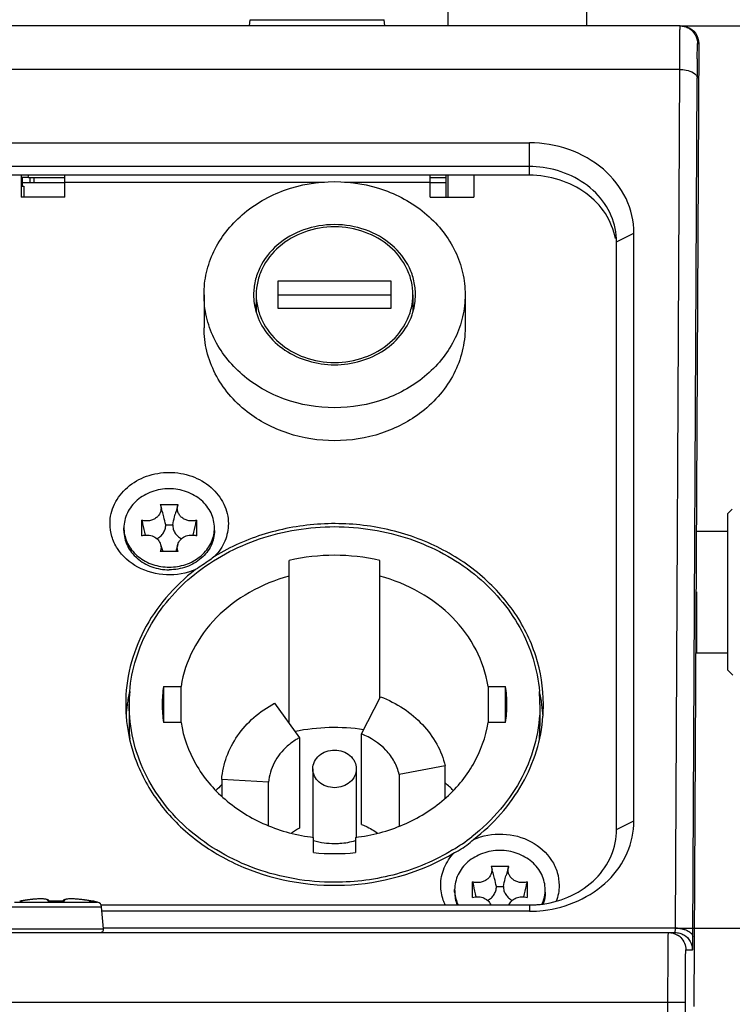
# Model space of a CAD drawing. Header units: millimetres. Extents: x 0 to 420, y 0 to 297.
# Tile 109 of 114: x 362 to 370, y 187 to 199. Entities that reach past the tile are written whole.
import ezdxf

# ---------------------------------------------------------------- set-up
doc = ezdxf.new("R2010")
doc.units = ezdxf.units.MM
doc.header["$LTSCALE"] = 23.1
doc.layers.get('0').update_dxf_attribs({"linetype": 'CONTINUOUS'})
doc.layers.add('02___PRT_ALL_AXES', color=7, linetype='CONTINUOUS')
doc.layers.add('DIM_PILOTEES', color=7, linetype='CONTINUOUS')
doc.styles.get("Standard").update_dxf_attribs({"font": 'txt', "width": 0.7})
doc.dimstyles.new('DIMSTYLE_3', dxfattribs={"dimtxt": 2.5, "dimasz": 3.5, "dimexe": 2, "dimexo": 0, "dimtad": 1, "dimdec": 0, "dimlfac": 5, "dimdsep": 46, "dimtxsty": 'STANDARD', "dimblk": '_FILLED', "dimblk1": '_FILLED', "dimblk2": '_FILLED', "dimcen": 0.09, "dimazin": 2, "dimtp": 0.3, "dimtm": 0.3, "dimtfac": 1, "dimtdec": 0, "dimtofl": 0, "dimtmove": 0, "dimatfit": 3, "dimldrblk": '_FILLED', "dimfxl": 1, "dimtolj": 1, "dimarcsym": 0})
doc.dimstyles.new('DIMSTYLE_6', dxfattribs={"dimtxt": 2.5, "dimasz": 3.5, "dimexe": 2, "dimexo": 0, "dimtad": 1, "dimdec": 0, "dimlfac": 5, "dimdsep": 46, "dimtxsty": 'STANDARD', "dimblk": '_FILLED', "dimblk1": '_FILLED', "dimblk2": '_FILLED', "dimcen": 0.09, "dimazin": 2, "dimtp": 0.5, "dimtm": 0.5, "dimtfac": 1, "dimtdec": 0, "dimtofl": 0, "dimtmove": 0, "dimatfit": 3, "dimldrblk": '_FILLED', "dimfxl": 1, "dimtolj": 1, "dimarcsym": 0})

# ---------------------------------------------------------------- blocks, each defined once
blk = doc.blocks.new('_FILLED')
at = {"color": 0, "linetype": 'BYBLOCK'}
blk.add_solid([(0, 0), (-1, 0.1429), (-1, -0.1429)], dxfattribs=at)
blk = doc.blocks.new('*D7')
at = {"layer": 'DIM_PILOTEES', "color": 2, "linetype": 'CONTINUOUS'}
for p, q in [((386.582, 188.068), (386.582, 195.568)), ((386.582, 195.568), (386.582, 176.943)), ((369.166, 188.068), (388.582, 188.068)), ((386.582, 158.318), (386.582, 176.943)), ((368.15, 165.818), (388.582, 165.818)), ((386.582, 165.818), (386.582, 158.318))]:
    blk.add_line(p, q, dxfattribs=at)
at = {"layer": 'DIM_PILOTEES', "color": 2, "linetype": 'CONTINUOUS', "xscale": 3.5, "yscale": 3.5, "zscale": 3.5}
for p, rotation in [((386.582, 188.068), 270), ((386.582, 165.818), 90)]:
    blk.add_blockref('_FILLED', p, dxfattribs=dict(at, rotation=rotation))
blk = doc.blocks.new('*D8')
at = {"layer": 'DIM_PILOTEES', "color": 2, "linetype": 'CONTINUOUS'}
for p, q in [((369.222, 198.438), (395.997, 198.438)), ((393.997, 198.438), (393.997, 182.128)), ((393.997, 165.818), (393.997, 182.128)), ((368.15, 165.818), (395.997, 165.818))]:
    blk.add_line(p, q, dxfattribs=at)
at = {"layer": 'DIM_PILOTEES', "color": 2, "linetype": 'CONTINUOUS', "xscale": 3.5, "yscale": 3.5, "zscale": 3.5}
for p, rotation in [((393.997, 198.438), 90), ((393.997, 165.818), 270)]:
    blk.add_blockref('_FILLED', p, dxfattribs=dict(at, rotation=rotation))
blk = doc.blocks.new('*D9')
at = {"layer": 'DIM_PILOTEES', "color": 2, "linetype": 'CONTINUOUS'}
for p, q in [((364.15, 206.097), (403.535, 206.097)), ((401.535, 206.097), (401.535, 185.957)), ((401.535, 165.818), (401.535, 185.957)), ((368.15, 165.818), (403.535, 165.818))]:
    blk.add_line(p, q, dxfattribs=at)
at = {"layer": 'DIM_PILOTEES', "color": 2, "linetype": 'CONTINUOUS', "xscale": 3.5, "yscale": 3.5, "zscale": 3.5}
for p, rotation in [((401.535, 206.097), 90), ((401.535, 165.818), 270)]:
    blk.add_blockref('_FILLED', p, dxfattribs=dict(at, rotation=rotation))

msp = doc.modelspace()

# ---------------------------------------------------------------- linework, layer by layer
at = {"color": 7, "linetype": 'CONTINUOUS'}
for p, q in [((366.5501, 202.0969), (366.5501, 198.4384)), ((368.1501, 198.4384), (368.1501, 202.0969)), ((364.2737, 198.4384), (364.28, 198.5103)), ((364.28, 198.5103), (365.8202, 198.5103)), ((365.8265, 198.4384), (365.8202, 198.5103)), ((369.2217, 198.4384), (354.8785, 198.4384)), ((369.4338, 198.2384), (369.378, 187.1684)), ((369.4217, 198.2384), (369.4338, 198.2384)), ((369.2157, 197.9384), (354.8846, 197.9384)), ((369.1659, 188.0684), (369.2157, 197.9384)), ((369.3659, 187.9684), (369.4157, 197.8384)), ((356.6101, 197.0958), (367.4901, 197.0958)), ((367.4901, 196.7226), (367.4901, 197.0958)), ((367.4901, 196.8226), (356.6101, 196.8226)), ((367.4901, 196.7226), (356.6101, 196.7226)), ((361.6501, 196.7226), (361.6501, 196.4715)), ((361.7319, 196.6978), (361.6501, 196.6978)), ((361.7501, 196.6978), (361.7501, 196.6378)), ((362.1501, 196.4715), (362.1501, 196.7226)), ((366.3501, 196.4715), (366.3501, 196.7226)), ((366.5501, 196.7226), (366.5501, 196.4715)), ((366.8501, 196.7226), (366.8501, 196.4715)), ((361.6501, 196.5978), (361.6811, 196.5978)), ((361.6613, 196.6378), (362.1501, 196.6378)), ((361.6813, 196.5978), (361.6813, 196.4715)), ((362.1501, 196.6447), (365.134, 196.6447)), ((365.3662, 196.6447), (366.3501, 196.6447)), ((366.3501, 196.6378), (366.5301, 196.6378)), ((362.1501, 196.4715), (361.6501, 196.4715)), ((366.3501, 196.4715), (366.8501, 196.4715)), ((368.4901, 195.9566), (368.6901, 196.0566)), ((368.6901, 189.3016), (368.6901, 196.0566)), ((368.4901, 189.2016), (368.4901, 195.9566)), ((364.6001, 195.5057), (364.6001, 195.194)), ((365.9001, 195.5057), (364.6001, 195.5057)), ((365.9001, 195.194), (365.9001, 195.5057)), ((364.3501, 195.3498), (364.3501, 195.1498)), ((365.9001, 195.3457), (364.6001, 195.3457)), ((366.1501, 195.3498), (366.1501, 195.1498)), ((364.6001, 195.194), (365.9001, 195.194)), ((363.2479, 192.9396), (363.2517, 192.9285)), ((363.2479, 192.9396), (363.4523, 192.9396)), ((363.2517, 192.9285), (363.2617, 192.8939)), ((363.4485, 192.9285), (363.4385, 192.8939)), ((363.4485, 192.9285), (363.4523, 192.9396)), ((369.8201, 192.8833), (369.7701, 192.8333)), ((363.0367, 192.5797), (363.0367, 192.7567)), ((363.6635, 192.7567), (363.6635, 192.5797)), ((369.7701, 191.0333), (369.7701, 192.8333)), ((362.8301, 192.6382), (362.8301, 192.6682)), ((363.3101, 192.7033), (363.3901, 192.7033)), ((363.8701, 192.6382), (363.8701, 192.6682)), ((369.4101, 192.6333), (369.7701, 192.6333)), ((363.4523, 192.3968), (363.2479, 192.3968)), ((363.2517, 192.4781), (363.2753, 192.3968)), ((363.4485, 192.4781), (363.425, 192.3968)), ((364.7301, 190.4204), (364.7301, 192.2943)), ((365.7701, 190.7112), (365.7701, 192.2943)), ((369.4101, 191.9333), (369.4101, 191.2333)), ((369.3986, 191.2449), (369.4101, 191.2333)), ((369.4101, 191.2333), (369.7701, 191.2333)), ((369.8268, 190.9767), (369.7701, 191.0333)), ((363.2847, 190.8476), (363.2847, 190.4319)), ((363.2847, 190.8476), (363.4864, 190.8476)), ((363.4864, 190.4319), (363.4864, 190.8476)), ((367.0139, 190.8476), (367.0139, 190.4319)), ((367.0139, 190.8476), (367.2155, 190.8476)), ((367.2155, 190.4319), (367.2155, 190.8476)), ((365.5592, 190.301), (365.7789, 190.7282)), ((362.8901, 190.6397), (362.8901, 190.3897)), ((364.5612, 190.6545), (364.8474, 190.2579)), ((367.6101, 190.6397), (367.6101, 190.3897)), ((363.4864, 190.4319), (363.2847, 190.4319)), ((367.2155, 190.4319), (367.0139, 190.4319)), ((364.8474, 190.2579), (364.8474, 189.2179)), ((365.5592, 189.261), (365.5592, 190.301)), ((365.0001, 189.8997), (365.0001, 189.1138)), ((365.5001, 189.8997), (365.5001, 189.1138)), ((366.5217, 189.9338), (365.9935, 189.8366)), ((366.5217, 189.5619), (366.5217, 189.9338)), ((365.9935, 189.8366), (365.9935, 189.2404)), ((363.9533, 189.7783), (363.9533, 189.5856)), ((364.492, 189.7456), (363.9533, 189.7783)), ((364.492, 189.2461), (364.492, 189.7456)), ((368.4901, 189.2016), (368.6901, 189.3016)), ((365.0101, 188.9376), (365.0101, 189.1123)), ((365.4901, 189.1123), (365.4901, 188.9376)), ((367.0479, 188.7827), (367.2523, 188.7827)), ((367.0479, 188.7827), (367.0517, 188.7715)), ((367.0517, 188.7715), (367.0617, 188.7369)), ((367.2485, 188.7715), (367.2385, 188.7369)), ((367.2485, 188.7715), (367.2523, 188.7827)), ((366.8367, 188.4228), (366.8367, 188.5998)), ((367.1101, 188.5464), (367.1901, 188.5464)), ((367.4635, 188.5998), (367.4635, 188.4228)), ((366.6301, 188.4813), (366.6301, 188.5113)), ((367.6701, 188.4813), (367.6701, 188.5113)), ((361.526, 188.3147), (362.5742, 188.3147)), ((361.5733, 188.3682), (362.5269, 188.3682)), ((361.6326, 188.3793), (361.6325, 188.38)), ((361.6369, 188.3796), (361.6361, 188.3796)), ((361.6372, 188.3797), (361.6362, 188.3796)), ((361.6396, 188.38), (361.6372, 188.3797)), ((361.644, 188.3806), (361.6419, 188.3803)), ((361.6478, 188.3811), (361.644, 188.3806)), ((361.6521, 188.3818), (361.6478, 188.3811)), ((361.6588, 188.3828), (361.6521, 188.3818)), ((361.6663, 188.384), (361.6588, 188.3828)), ((361.674, 188.3853), (361.6663, 188.384)), ((361.9717, 188.3805), (361.9716, 188.3808)), ((361.9952, 188.3793), (361.9952, 188.3796)), ((362.105, 188.3793), (362.105, 188.3796)), ((362.1107, 188.3796), (362.1071, 188.3796)), ((362.1139, 188.3796), (362.1106, 188.3796)), ((362.1171, 188.3797), (362.1139, 188.3796)), ((362.1202, 188.3798), (362.1169, 188.3797)), ((362.123, 188.38), (362.1197, 188.3798)), ((362.1286, 188.3808), (362.1285, 188.3805)), ((362.1322, 188.3856), (362.1286, 188.3808)), ((362.1742, 188.4023), (362.166, 188.4009)), ((362.1835, 188.4034), (362.1742, 188.4023)), ((362.1938, 188.4042), (362.1834, 188.4034)), ((362.2052, 188.4048), (362.1937, 188.4042)), ((362.2177, 188.405), (362.2051, 188.4048)), ((362.2315, 188.405), (362.2177, 188.405)), ((362.2463, 188.4047), (362.2314, 188.405)), ((362.2622, 188.404), (362.2462, 188.4047)), ((362.2794, 188.403), (362.2621, 188.4041)), ((362.2977, 188.4017), (362.2792, 188.4031)), ((362.3171, 188.3999), (362.2975, 188.4017)), ((362.3377, 188.3978), (362.3169, 188.3999)), ((362.3593, 188.3952), (362.3374, 188.3978)), ((362.3819, 188.3921), (362.359, 188.3952)), ((362.4054, 188.3886), (362.3816, 188.3922)), ((362.4262, 188.3853), (362.4051, 188.3887)), ((362.4302, 188.3846), (362.4262, 188.3853)), ((362.4389, 188.3832), (362.4302, 188.3846)), ((362.4447, 188.3823), (362.4389, 188.3832)), ((362.45, 188.3815), (362.4447, 188.3823)), ((362.4545, 188.3808), (362.45, 188.3815)), ((362.457, 188.3804), (362.4545, 188.3808)), ((362.4592, 188.3801), (362.457, 188.3804)), ((362.4606, 188.38), (362.4592, 188.3801)), ((362.4642, 188.3796), (362.4606, 188.38)), ((362.4642, 188.3796), (362.4626, 188.3797)), ((362.4677, 188.38), (362.4676, 188.3793)), ((362.5742, 188.3356), (367.4901, 188.3356)), ((362.5963, 188.0619), (362.5742, 188.3147)), ((367.4901, 188.3356), (367.4901, 188.2624)), ((367.4901, 188.2624), (362.5742, 188.2624)), ((354.9366, 188.0184), (369.1637, 188.0184)), ((361.5039, 188.0619), (362.5963, 188.0619)), ((369.1659, 188.0684), (362.5963, 188.0684)), ((369.2862, 187.8184), (369.3637, 187.8184)), ((354.8193, 187.2184), (369.2809, 187.2184)), ((369.0809, 181.4978), (369.0809, 187.2184)), ((369.2809, 181.6978), (369.2809, 187.2184))]:
    msp.add_line(p, q, dxfattribs=at)
at = {"color": 3, "linetype": 'CONTINUOUS'}
for p, q in [((361.7319, 196.6978), (362.1501, 196.6978)), ((366.3501, 196.6978), (366.5301, 196.6978))]:
    msp.add_line(p, q, dxfattribs=at)
at = {"color": 2, "linetype": 'CONTINUOUS'}
msp.add_line((361.8001, 196.6378), (361.8001, 196.6978), dxfattribs=at)
at = {"color": 7, "linetype": 'CONTINUOUS'}
for points in [[(361.6419, 188.3803), (361.64, 188.38), (361.6396, 188.38)], [(361.9716, 188.3808), (361.968, 188.3856), (361.9638, 188.3895), (361.959, 188.3927), (361.9538, 188.3953), (361.948, 188.3975), (361.9415, 188.3994), (361.9343, 188.4009), (361.9261, 188.4023), (361.9168, 188.4034), (361.9065, 188.4042), (361.8951, 188.4048), (361.8826, 188.405), (361.8689, 188.405), (361.8541, 188.4047), (361.8381, 188.4041), (361.821, 188.4031), (361.8027, 188.4017), (361.7833, 188.3999), (361.7628, 188.3978), (361.7412, 188.3952), (361.7186, 188.3922), (361.6951, 188.3887), (361.674, 188.3853)], [(361.9732, 188.3803), (361.9712, 188.3806), (361.9695, 188.3808), (361.9681, 188.381), (361.9669, 188.3812), (361.9661, 188.3814), (361.9656, 188.3816)], [(362.0114, 188.38), (361.9928, 188.3796), (361.9895, 188.3796), (361.9864, 188.3796), (361.9834, 188.3797), (361.9805, 188.3798), (361.9779, 188.38), (361.9754, 188.3801), (361.9732, 188.3803)], [(362.1074, 188.3796), (362.0892, 188.38), (362.0697, 188.3802), (362.0503, 188.3803), (362.0308, 188.3802), (362.0114, 188.38)], [(362.1285, 188.3805), (362.127, 188.3803), (362.1248, 188.3801), (362.1224, 188.38)], [(362.13, 188.3807), (362.128, 188.3804), (362.1256, 188.3802), (362.123, 188.38)], [(362.1349, 188.3816), (362.1348, 188.3816), (362.1342, 188.3814), (362.1331, 188.3812), (362.1318, 188.381), (362.13, 188.3807)], [(362.166, 188.4009), (362.1587, 188.3994), (362.1522, 188.3975), (362.1465, 188.3953), (362.1412, 188.3927), (362.1365, 188.3895), (362.1322, 188.3856)]]:
    msp.add_lwpolyline(points, dxfattribs=at)
for centre, radius, start, end in [((369.2232, 198.2401), 0.1978, 60.1276, 64.29729), ((412.2981, 197.6296), 42.8829, 179.42411, 179.72098), ((367.4898, 195.6708), 1.1518, 82.1831, 89.98523), ((365.026, 195.3505), 0.7059, 180.05599, 196.53927), ((365.4742, 195.3505), 0.7059, 343.46073, 359.94401), ((365.0326, 195.0475), 0.7127, 163.56708, 167.69958), ((365.4676, 195.0475), 0.7127, 12.30042, 16.43292), ((360.6976, 192.1526), 2.6691, 14.61698, 16.12335), ((366.0026, 192.1526), 2.6691, 163.87665, 165.38302), ((374.4986, 195.1625), 11.7116, 191.85426, 192.05097), ((352.2017, 195.1625), 11.7116, 347.94903, 348.14574), ((363.2205, 192.6682), 0.3904, 180.00273, 184.40304), ((363.2215, 192.6683), 0.3914, 184.40199, 185.19266), ((379.089, 196.15), 16.407, 192.07644, 192.54448), ((347.6113, 196.15), 16.407, 347.45552, 347.92356), ((363.4787, 192.6683), 0.3914, 354.80734, 355.59801), ((363.4798, 192.6682), 0.3904, 355.59696, 359.99727), ((365.2501, 190.0782), 2.2763, 76.79466, 103.20534), ((364.7606, 190.6395), 1.4905, 171.97402, 179.99018), ((365.7397, 190.6395), 1.4905, 0.00982, 8.02598), ((364.6625, 190.6397), 1.7724, 175.19763, 179.999), ((365.8376, 190.6397), 1.7725, 0.0011, 4.8179), ((364.6507, 190.6398), 1.8006, 180.00326, 184.10515), ((364.7606, 190.64), 1.4905, 180.00982, 188.02598), ((365.7397, 190.64), 1.4905, 351.97402, 359.99018), ((365.8487, 190.6398), 1.8015, 355.69228, 359.99674), ((364.6625, 190.3897), 1.7724, 180.001, 184.80356), ((365.2503, 188.0944), 2.28, 81.58101, 101.47723), ((365.8376, 190.3898), 1.7725, 355.03376, 359.99879), ((365.0648, 188.5087), 1.6408, 132.6927, 135.92823), ((365.4305, 188.5037), 1.6478, 44.07744, 48.50656), ((365.2117, 188.5438), 0.7662, 118.39078, 126.46889), ((365.3966, 190.9593), 2.3308, 301.29074, 307.82751), ((365.2491, 189.9062), 0.8646, 253.95235, 270.06828), ((365.2501, 191.2134), 2.2884, 263.97997, 276.02003), ((364.4976, 187.9957), 2.6691, 14.61698, 16.12335), ((369.8026, 187.9957), 2.6691, 163.87665, 165.38302), ((378.2986, 191.0056), 11.7116, 191.85426, 192.05097), ((382.889, 191.993), 16.407, 192.07644, 192.54448), ((351.4113, 191.993), 16.407, 347.45552, 347.92356), ((356.0017, 191.0056), 11.7116, 347.94903, 348.14574), ((367.0205, 188.5113), 0.3904, 180.00273, 184.40304), ((367.0215, 188.5113), 0.3914, 184.40199, 185.19266), ((367.2787, 188.5113), 0.3914, 354.80734, 355.59801), ((367.2798, 188.5113), 0.3904, 355.59696, 359.99727), ((361.6362, 188.3603), 0.02, 80.05824, 100.52557), ((361.6362, 188.3596), 0.0201, 89.32494, 100.48603), ((361.9566, 186.7055), 1.7034, 99.387, 99.54973), ((361.9565, 186.7063), 1.7025, 98.99359, 99.38712), ((361.9551, 186.715), 1.6937, 98.66817, 98.99362), ((361.9526, 186.7314), 1.6771, 98.13513, 98.66877), ((361.9492, 186.7553), 1.653, 97.8786, 98.13463), ((361.9448, 186.7871), 1.6209, 97.37737, 97.87959), ((361.9394, 186.829), 1.5787, 97.03714, 97.37681), ((361.9336, 186.8761), 1.5312, 96.57622, 97.03791), ((361.9272, 186.9319), 1.475, 96.18233, 96.576), ((361.9211, 186.9877), 1.4189, 95.7862, 96.18248), ((361.9142, 187.0563), 1.35, 95.26718, 95.7874), ((361.9094, 187.1077), 1.2983, 95.12284, 95.26481), ((361.9894, 188.6232), 0.244, 270.45761, 271.37228), ((362.0501, 186.0882), 2.2917, 88.62749, 91.37264), ((362.1109, 188.6233), 0.244, 268.62692, 269.55511), ((362.1785, 186.9815), 1.4251, 83.87588, 84.05751), ((362.1735, 186.9355), 1.4714, 83.42347, 83.87451), ((362.1683, 186.8905), 1.5167, 83.21075, 83.42479), ((362.1618, 186.8362), 1.5714, 82.48501, 83.20799), ((362.1549, 186.7833), 1.6247, 82.18836, 82.48768), ((362.1511, 186.7561), 1.6522, 81.79634, 82.18824), ((362.148, 186.7345), 1.674, 81.49961, 81.79659), ((362.145, 186.714), 1.6948, 80.45132, 81.49956), ((362.4641, 188.3603), 0.02, 79.47443, 99.9393), ((362.464, 188.3596), 0.0201, 79.50885, 90.67259), ((362.0501, 186.1324), 2.286, 77.96061, 79.47443), ((362.5144, 188.3095), 0.06, 5, 77.96061), ((367.49, 189.4806), 1.145, 270.00427, 273.33753), ((367.4896, 189.4887), 1.1532, 273.33415, 274.3203), ((367.4895, 189.491), 1.1554, 274.3204, 277.77564), ((367.4899, 189.6457), 1.3833, 270.0085, 276.56333), ((362.5565, 188.0584), 0.04, 270, 5), ((369.1645, 187.6787), 0.3897, 82.18553, 89.781), ((369.0865, 187.8188), 0.1995, 44.99904, 57.97542)]:
    msp.add_arc(centre, radius, start, end, dxfattribs=at)
for centre, start_param, end_param in [((361.0613, 197.0675), 4.4189429, 4.4391979), ((361.0613, 196.3317), -1.2802706, -1.2788126)]:
    msp.add_ellipse(centre, major_axis=(0, 1.278), ratio=0.5477109, start_param=start_param, end_param=end_param, dxfattribs=at)
for points, knots in [([(369.2157, 197.9384), (369.2159, 198.0075), (369.2163, 198.1053), (369.2175, 198.227), (369.2178, 198.2999), (369.2198, 198.3558), (369.2177, 198.4013), (369.2237, 198.4202), (369.2188, 198.4384), (369.2217, 198.4384)], [0, 0, 0, 0, 0.4140236, 0.5864559, 0.7317344, 0.8474598, 0.9316442, 0.9827286, 1, 1, 1, 1]), ([(369.4173, 198.0606), (369.4176, 198.086), (369.4178, 198.1304), (369.4197, 198.1798), (369.4191, 198.2116), (369.4222, 198.2238), (369.4178, 198.2384), (369.4217, 198.2384)], [0, 0, 0, 0, 0.4274094, 0.7421135, 0.8541389, 0.934712, 1, 1, 1, 1]), ([(369.2157, 197.9384), (369.2412, 197.9383), (369.3123, 197.9328), (369.4149, 197.8899), (369.4157, 197.8384)], [0, 0, 0, 0, 0.331264, 1, 1, 1, 1]), ([(368.6901, 196.0566), (368.6901, 196.1926), (368.6235, 196.4742), (368.2576, 196.9396), (367.7906, 197.0958), (367.4901, 197.0958)], [0, 0, 0, 0, 0.235157, 0.4805276, 1, 1, 1, 1]), ([(368.4901, 195.9566), (368.4901, 196.0586), (368.4458, 196.2686), (368.1966, 196.6312), (367.8682, 196.7815), (367.6465, 196.8119)], [0, 0, 0, 0, 0.2364149, 0.4813933, 1, 1, 1, 1]), ([(368.4774, 195.9937), (368.4586, 196.0952), (368.3758, 196.2967), (368.0664, 196.6173), (367.7171, 196.7226), (367.4901, 196.7226)], [0, 0, 0, 0, 0.2356144, 0.4819967, 1, 1, 1, 1]), ([(366.1801, 195.3498), (366.1801, 195.4026), (366.1679, 195.509), (366.0957, 195.7143), (365.9172, 195.9408), (365.6089, 196.115), (365.2501, 196.1757), (364.8914, 196.115), (364.583, 195.9408), (364.4045, 195.7143), (364.3323, 195.509), (364.3201, 195.4026), (364.3201, 195.3498)], [0, 0, 0, 0, 0.0582274, 0.1171697, 0.2386831, 0.3670311, 0.5, 0.6329689, 0.7613169, 0.8828303, 0.9417726, 1, 1, 1, 1]), ([(366.1501, 195.3498), (366.1501, 195.4009), (366.1383, 195.5039), (366.0684, 195.7025), (365.8957, 195.9218), (365.5973, 196.0903), (365.2501, 196.1491), (364.9029, 196.0903), (364.6045, 195.9218), (364.4318, 195.7025), (364.3619, 195.5039), (364.3501, 195.4009), (364.3501, 195.3498)], [0, 0, 0, 0, 0.0582274, 0.1171697, 0.2386831, 0.3670311, 0.5, 0.6329689, 0.7613169, 0.8828303, 0.9417726, 1, 1, 1, 1]), ([(364.3501, 195.3498), (364.3501, 195.2988), (364.3619, 195.1958), (364.4318, 194.9971), (364.6045, 194.7779), (364.9029, 194.6093), (365.2501, 194.5506), (365.5973, 194.6093), (365.8957, 194.7779), (366.0684, 194.9971), (366.1383, 195.1958), (366.1501, 195.2988), (366.1501, 195.3498)], [0, 0, 0, 0, 0.0582274, 0.1171697, 0.2386831, 0.3670311, 0.5, 0.6329689, 0.7613169, 0.8828303, 0.9417726, 1, 1, 1, 1]), ([(364.3493, 195.1496), (364.3751, 195.0628), (364.4625, 194.8941), (364.6752, 194.6983), (364.9473, 194.573), (365.2501, 194.53), (365.553, 194.573), (365.825, 194.6983), (366.0377, 194.8941), (366.1252, 195.0628), (366.1509, 195.1496)], [0, 0, 0, 0, 0.1173977, 0.2401915, 0.3684311, 0.5, 0.6315689, 0.7598085, 0.8826023, 1, 1, 1, 1]), ([(362.6701, 192.7182), (362.6701, 192.7953), (362.7076, 192.9548), (362.8623, 193.15), (363.0878, 193.2777), (363.3501, 193.322), (363.6124, 193.2777), (363.8379, 193.15), (363.9927, 192.9548), (364.0301, 192.7953), (364.0301, 192.7182)], [0, 0, 0, 0, 0.116612, 0.2383006, 0.3668359, 0.5, 0.6331642, 0.7616994, 0.883388, 1, 1, 1, 1]), ([(363.3501, 193.1185), (363.2828, 193.1185), (363.1494, 193.0962), (363.0038, 193.0134), (362.9158, 192.921), (362.867, 192.8425), (362.8369, 192.7572), (362.8301, 192.6977), (362.8301, 192.6682)], [0, 0, 0, 0, 0.2655946, 0.5219612, 0.6456213, 0.7659615, 0.8836976, 1, 1, 1, 1]), ([(363.8701, 192.6682), (363.8701, 192.6977), (363.8633, 192.7572), (363.8332, 192.8425), (363.7845, 192.921), (363.6965, 193.0134), (363.5508, 193.0962), (363.4174, 193.1185), (363.3501, 193.1185)], [0, 0, 0, 0, 0.1163024, 0.2340385, 0.3543787, 0.4780388, 0.7344054, 1, 1, 1, 1]), ([(363.2517, 192.9285), (363.2553, 192.9161), (363.2587, 192.8901), (363.2515, 192.8512), (363.2327, 192.8154), (363.2038, 192.7855), (363.167, 192.7634), (363.111, 192.7462), (363.0649, 192.7484), (363.0367, 192.7567)], [0, 0, 0, 0, 0.1161187, 0.2324295, 0.3515006, 0.4749568, 0.6031025, 0.7349678, 1, 1, 1, 1]), ([(363.6635, 192.7567), (363.6353, 192.7484), (363.5893, 192.7462), (363.5333, 192.7634), (363.4964, 192.7855), (363.4675, 192.8154), (363.4487, 192.8512), (363.4415, 192.8901), (363.445, 192.9161), (363.4485, 192.9285)], [0, 0, 0, 0, 0.2650322, 0.3968975, 0.5250432, 0.6484994, 0.7675705, 0.8838813, 1, 1, 1, 1]), ([(363.3101, 192.7033), (363.3032, 192.7342), (363.2934, 192.7752), (363.283, 192.816), (363.2803, 192.8262)], [0, 0, 0, 0, 0.7495148, 1, 1, 1, 1]), ([(363.3901, 192.7033), (363.3971, 192.7342), (363.4068, 192.7752), (363.4172, 192.816), (363.4199, 192.8262)], [0, 0, 0, 0, 0.7495148, 1, 1, 1, 1]), ([(363.6524, 192.1907), (363.5483, 192.1459), (363.3172, 192.1051), (362.986, 192.1909), (362.7737, 192.3774), (362.6852, 192.567), (362.6701, 192.6683), (362.6701, 192.7182)], [0, 0, 0, 0, 0.2617621, 0.5220066, 0.7673335, 0.8848162, 1, 1, 1, 1]), ([(362.8301, 192.6382), (362.8301, 192.6087), (362.8369, 192.5492), (362.867, 192.4638), (362.9158, 192.3853), (363.0038, 192.293), (363.1494, 192.2102), (363.2828, 192.1878), (363.3501, 192.1878)], [0, 0, 0, 0, 0.1163023, 0.2340384, 0.3543786, 0.4780389, 0.7344057, 1, 1, 1, 1]), ([(362.8317, 192.6328), (362.8343, 192.6049), (362.8455, 192.5489), (362.88, 192.4696), (362.9308, 192.3974), (363.0186, 192.3131), (363.1592, 192.2381), (363.2861, 192.2178), (363.3501, 192.2178)], [0, 0, 0, 0, 0.1162078, 0.2342005, 0.3549132, 0.4788597, 0.7352352, 1, 1, 1, 1]), ([(362.8963, 190.7881), (362.9071, 190.9156), (362.9568, 191.171), (363.1119, 191.5327), (363.3418, 191.8624), (363.7406, 192.248), (364.3803, 192.591), (364.9585, 192.6835), (365.2501, 192.6835)], [0, 0, 0, 0, 0.1162092, 0.2341798, 0.3548639, 0.4787897, 0.7351681, 1, 1, 1, 1]), ([(363.2096, 192.5434), (363.2247, 192.5518), (363.2525, 192.5719), (363.2849, 192.6106), (363.3054, 192.6554), (363.3101, 192.6875), (363.3101, 192.7033)], [0, 0, 0, 0, 0.2619992, 0.51486, 0.7597414, 1, 1, 1, 1]), ([(363.8701, 192.6382), (363.8701, 192.6087), (363.8633, 192.5492), (363.8332, 192.4638), (363.7845, 192.3853), (363.6965, 192.293), (363.5508, 192.2102), (363.4174, 192.1878), (363.3501, 192.1878)], [0, 0, 0, 0, 0.1163023, 0.2340384, 0.3543786, 0.4780389, 0.7344057, 1, 1, 1, 1]), ([(363.3501, 192.2178), (363.4141, 192.2178), (363.5411, 192.2381), (363.6816, 192.3131), (363.7694, 192.3974), (363.8202, 192.4696), (363.8547, 192.5489), (363.866, 192.6049), (363.8685, 192.6328)], [0, 0, 0, 0, 0.2647648, 0.5211403, 0.6450868, 0.7657995, 0.8837922, 1, 1, 1, 1]), ([(363.3901, 192.7033), (363.3901, 192.6875), (363.3948, 192.6554), (363.4153, 192.6106), (363.4478, 192.5719), (363.4756, 192.5518), (363.4906, 192.5434)], [0, 0, 0, 0, 0.2402586, 0.48514, 0.7380008, 1, 1, 1, 1]), ([(367.6501, 190.6397), (367.6501, 190.8286), (367.5885, 191.2134), (367.3212, 191.7405), (366.9018, 192.1831), (366.3634, 192.51), (365.7457, 192.6996), (365.0927, 192.7393), (364.4513, 192.6269), (364.0547, 192.4521), (363.8736, 192.3424)], [0, 0, 0, 0, 0.1144571, 0.2315304, 0.3529519, 0.4790854, 0.6089592, 0.7406328, 0.8717251, 1, 1, 1, 1]), ([(364.0301, 192.7182), (364.0301, 192.6503), (364.0016, 192.5107), (363.9223, 192.3931), (363.8736, 192.3424)], [0, 0, 0, 0, 0.4913744, 1, 1, 1, 1]), ([(365.2501, 192.6835), (365.5417, 192.6835), (366.1198, 192.591), (366.7594, 192.2481), (367.1582, 191.8627), (367.3882, 191.533), (367.5433, 191.1714), (367.5931, 190.9161), (367.6039, 190.7886)], [0, 0, 0, 0, 0.2648284, 0.5212066, 0.6451337, 0.7658191, 0.8837908, 1, 1, 1, 1]), ([(363.0367, 192.5797), (363.0585, 192.5861), (363.1047, 192.5908), (363.1707, 192.5739), (363.2243, 192.5354), (363.246, 192.4977), (363.2517, 192.4781)], [0, 0, 0, 0, 0.2608416, 0.5194158, 0.7666057, 1, 1, 1, 1]), ([(363.4485, 192.4781), (363.4542, 192.4977), (363.4759, 192.5354), (363.5295, 192.5739), (363.5956, 192.5908), (363.6417, 192.5861), (363.6635, 192.5797)], [0, 0, 0, 0, 0.2333943, 0.4805842, 0.7391584, 1, 1, 1, 1]), ([(363.2517, 192.4781), (363.2555, 192.4649), (363.2589, 192.437), (363.2529, 192.4096), (363.2479, 192.3968)], [0, 0, 0, 0, 0.4990349, 1, 1, 1, 1]), ([(363.4523, 192.3968), (363.4473, 192.4096), (363.4413, 192.437), (363.4447, 192.4649), (363.4485, 192.4781)], [0, 0, 0, 0, 0.5009651, 1, 1, 1, 1]), ([(363.8736, 192.3424), (363.8549, 192.328), (363.7834, 192.2742), (363.7089, 192.2243), (363.6524, 192.1907)], [0, 0, 0, 0, 0.2641486, 1, 1, 1, 1]), ([(363.6524, 192.1907), (363.5288, 192.0951), (363.3034, 191.8816), (363.0461, 191.5008), (362.8863, 191.0807), (362.8501, 190.7856), (362.8501, 190.6397)], [0, 0, 0, 0, 0.2596216, 0.5116273, 0.7575163, 1, 1, 1, 1]), ([(364.7301, 192.114), (364.571, 192.0719), (364.267, 191.9498), (363.8827, 191.6589), (363.6061, 191.2841), (363.5093, 190.9934), (363.4864, 190.8476)], [0, 0, 0, 0, 0.2638399, 0.5186094, 0.7632606, 1, 1, 1, 1]), ([(367.0139, 190.8476), (366.9909, 190.9934), (366.8941, 191.2841), (366.6175, 191.6589), (366.2332, 191.9498), (365.9292, 192.0719), (365.7701, 192.114)], [0, 0, 0, 0, 0.2367394, 0.4813906, 0.7361601, 1, 1, 1, 1]), ([(365.7789, 190.7282), (365.8708, 190.6928), (366.0451, 190.6037), (366.2665, 190.4183), (366.4325, 190.1926), (366.5003, 190.0209), (366.5217, 189.9338)], [0, 0, 0, 0, 0.2619381, 0.5158396, 0.7613511, 1, 1, 1, 1]), ([(365.2501, 188.5959), (364.9446, 188.5959), (364.4839, 188.6738), (363.9355, 188.9267), (363.5752, 189.1812), (363.2788, 189.4923), (363.0576, 189.8484), (362.921, 190.2358), (362.8901, 190.506), (362.8901, 190.6397)], [0, 0, 0, 0, 0.2653056, 0.3954662, 0.5224833, 0.6460085, 0.7662172, 0.8838246, 1, 1, 1, 1]), ([(363.9533, 189.7783), (363.9604, 189.8667), (363.9997, 190.0444), (364.128, 190.2886), (364.3179, 190.4993), (364.4761, 190.6084), (364.5612, 190.6545)], [0, 0, 0, 0, 0.2400023, 0.4852282, 0.738304, 1, 1, 1, 1]), ([(367.6101, 190.6397), (367.6101, 190.4967), (367.5747, 190.2075), (367.4186, 189.7956), (367.1672, 189.4221), (366.9469, 189.2122), (366.826, 189.1183)], [0, 0, 0, 0, 0.2425173, 0.4884307, 0.7404287, 1, 1, 1, 1]), ([(362.8547, 190.5109), (362.8679, 190.3272), (362.953, 189.957), (363.2416, 189.4578), (363.6693, 189.0436), (364.3868, 188.639), (365.4453, 188.471), (366.2735, 188.723), (366.6266, 188.9371)], [0, 0, 0, 0, 0.1149381, 0.2328411, 0.3551338, 0.4819509, 0.7423186, 1, 1, 1, 1]), ([(366.8479, 189.0888), (367.0721, 189.262), (367.362, 189.587), (367.5835, 190.0998), (367.6349, 190.3699), (367.645, 190.5045)], [0, 0, 0, 0, 0.5100945, 0.7569416, 1, 1, 1, 1]), ([(363.4864, 190.4319), (363.5126, 190.2652), (363.6322, 189.9328), (363.979, 189.5221), (364.4542, 189.2306), (364.8215, 189.1345), (365.0101, 189.1123)], [0, 0, 0, 0, 0.2349896, 0.4794659, 0.7353631, 1, 1, 1, 1]), ([(365.4901, 189.1123), (365.6788, 189.1345), (366.0461, 189.2306), (366.5212, 189.5221), (366.868, 189.9328), (366.9877, 190.2652), (367.0139, 190.4319)], [0, 0, 0, 0, 0.2646369, 0.5205341, 0.7650104, 1, 1, 1, 1]), ([(364.8474, 190.2579), (364.8347, 190.251), (364.7852, 190.2224), (364.7389, 190.1884), (364.707, 190.1601)], [0, 0, 0, 0, 0.2529664, 1, 1, 1, 1]), ([(365.9935, 189.8366), (365.981, 189.8875), (365.9413, 189.9879), (365.8107, 190.1659), (365.6644, 190.2605), (365.5592, 190.301)], [0, 0, 0, 0, 0.2394341, 0.485746, 1, 1, 1, 1]), ([(364.707, 190.1601), (364.6464, 190.1065), (364.5444, 189.9798), (364.4982, 189.8231), (364.492, 189.7456)], [0, 0, 0, 0, 0.5101098, 1, 1, 1, 1]), ([(365.0001, 189.8997), (365.0001, 189.9281), (365.0139, 189.9867), (365.0708, 190.0585), (365.1536, 190.1054), (365.2178, 190.1162), (365.2501, 190.1162)], [0, 0, 0, 0, 0.233207, 0.4765806, 0.7336434, 1, 1, 1, 1]), ([(365.2501, 190.1162), (365.2825, 190.1162), (365.3466, 190.1054), (365.4294, 190.0585), (365.4863, 189.9867), (365.5001, 189.9281), (365.5001, 189.8997)], [0, 0, 0, 0, 0.2663559, 0.5234117, 0.7667856, 1, 1, 1, 1]), ([(365.2501, 189.6832), (365.2178, 189.6832), (365.1536, 189.694), (365.0708, 189.741), (365.0139, 189.8127), (365.0001, 189.8714), (365.0001, 189.8997)], [0, 0, 0, 0, 0.2663559, 0.5234117, 0.7667856, 1, 1, 1, 1]), ([(365.5001, 189.8997), (365.5001, 189.8714), (365.4863, 189.8127), (365.4294, 189.741), (365.3466, 189.694), (365.2825, 189.6832), (365.2501, 189.6832)], [0, 0, 0, 0, 0.233207, 0.4765806, 0.7336434, 1, 1, 1, 1]), ([(365.5592, 189.261), (365.5759, 189.2546), (365.6407, 189.2271), (365.702, 189.1911), (365.7443, 189.1598)], [0, 0, 0, 0, 0.2533021, 1, 1, 1, 1]), ([(367.648, 188.2714), (367.9199, 188.3027), (368.3256, 188.48), (368.6348, 188.9203), (368.6901, 189.177), (368.6901, 189.3016)], [0, 0, 0, 0, 0.5187815, 0.7638021, 1, 1, 1, 1]), ([(366.8479, 189.0888), (366.9519, 189.1335), (367.183, 189.1743), (367.5142, 189.0885), (367.7266, 188.9021), (367.815, 188.7124), (367.8301, 188.6111), (367.8301, 188.5613)], [0, 0, 0, 0, 0.2617621, 0.5220066, 0.7673335, 0.8848162, 1, 1, 1, 1]), ([(367.6458, 188.3462), (367.8676, 188.3765), (368.1963, 188.5267), (368.4457, 188.8894), (368.4901, 189.0995), (368.4901, 189.2016)], [0, 0, 0, 0, 0.5186128, 0.7635917, 1, 1, 1, 1]), ([(365.2501, 189.0415), (365.2705, 189.0415), (365.3514, 189.0444), (365.432, 189.0585), (365.4902, 189.0753)], [0, 0, 0, 0, 0.2512385, 1, 1, 1, 1]), ([(366.6266, 188.9371), (366.6459, 188.9457), (366.7262, 188.9859), (366.7982, 189.0416), (366.8479, 189.0888)], [0, 0, 0, 0, 0.2358493, 1, 1, 1, 1]), ([(366.6071, 188.9676), (366.4072, 188.8459), (365.965, 188.6584), (365.4894, 188.5959), (365.2501, 188.5959)], [0, 0, 0, 0, 0.4944271, 1, 1, 1, 1]), ([(366.4701, 188.5613), (366.4701, 188.6292), (366.4987, 188.7687), (366.578, 188.8863), (366.6266, 188.9371)], [0, 0, 0, 0, 0.4913744, 1, 1, 1, 1]), ([(367.1501, 188.9616), (367.0828, 188.9616), (366.9494, 188.9393), (366.8038, 188.8565), (366.7158, 188.7641), (366.667, 188.6856), (366.6369, 188.6003), (366.6301, 188.5407), (366.6301, 188.5113)], [0, 0, 0, 0, 0.2655946, 0.5219612, 0.6456213, 0.7659615, 0.8836976, 1, 1, 1, 1]), ([(367.6701, 188.5113), (367.6701, 188.5407), (367.6633, 188.6003), (367.6332, 188.6856), (367.5845, 188.7641), (367.4965, 188.8565), (367.3508, 188.9393), (367.2174, 188.9616), (367.1501, 188.9616)], [0, 0, 0, 0, 0.1163024, 0.2340385, 0.3543787, 0.4780388, 0.7344054, 1, 1, 1, 1]), ([(367.0517, 188.7715), (367.0553, 188.7592), (367.0587, 188.7331), (367.0515, 188.6942), (367.0327, 188.6585), (367.0038, 188.6286), (366.967, 188.6065), (366.911, 188.5892), (366.8649, 188.5915), (366.8367, 188.5998)], [0, 0, 0, 0, 0.1161187, 0.2324295, 0.3515006, 0.4749568, 0.6031025, 0.7349678, 1, 1, 1, 1]), ([(367.4635, 188.5998), (367.4353, 188.5915), (367.3893, 188.5892), (367.3333, 188.6065), (367.2964, 188.6286), (367.2675, 188.6585), (367.2487, 188.6942), (367.2415, 188.7331), (367.245, 188.7592), (367.2485, 188.7715)], [0, 0, 0, 0, 0.2650322, 0.3968975, 0.5250432, 0.6484994, 0.7675705, 0.8838813, 1, 1, 1, 1]), ([(367.1101, 188.5464), (367.1032, 188.5772), (367.0934, 188.6182), (367.083, 188.6591), (367.0803, 188.6693)], [0, 0, 0, 0, 0.7495148, 1, 1, 1, 1]), ([(367.1901, 188.5464), (367.1971, 188.5772), (367.2068, 188.6182), (367.2172, 188.6591), (367.2199, 188.6693)], [0, 0, 0, 0, 0.7495148, 1, 1, 1, 1]), ([(366.5222, 188.3352), (366.5137, 188.353), (366.4838, 188.4247), (366.4701, 188.5033), (366.4701, 188.5613)], [0, 0, 0, 0, 0.2534195, 1, 1, 1, 1]), ([(367.0096, 188.3864), (367.0247, 188.3949), (367.0525, 188.4149), (367.0849, 188.4537), (367.1054, 188.4985), (367.1101, 188.5306), (367.1101, 188.5464)], [0, 0, 0, 0, 0.2619992, 0.51486, 0.7597414, 1, 1, 1, 1]), ([(367.1901, 188.5464), (367.1901, 188.5306), (367.1948, 188.4985), (367.2153, 188.4537), (367.2478, 188.4149), (367.2756, 188.3949), (367.2906, 188.3864)], [0, 0, 0, 0, 0.2402586, 0.48514, 0.7380008, 1, 1, 1, 1]), ([(366.6301, 188.4813), (366.6301, 188.4565), (366.6349, 188.4068), (366.6489, 188.3588), (366.6581, 188.3356)], [0, 0, 0, 0, 0.4978142, 1, 1, 1, 1]), ([(366.6317, 188.4759), (366.6339, 188.4518), (366.6429, 188.4034), (366.6605, 188.3576), (366.6713, 188.3355)], [0, 0, 0, 0, 0.4969786, 1, 1, 1, 1]), ([(366.8367, 188.4228), (366.8554, 188.4282), (366.8947, 188.4333), (366.9337, 188.4264), (366.9521, 188.42)], [0, 0, 0, 0, 0.5006073, 1, 1, 1, 1]), ([(367.2537, 188.3356), (367.2612, 188.3534), (367.285, 188.3868), (367.3375, 188.4199), (367.4, 188.4337), (367.4431, 188.4287), (367.4635, 188.4228)], [0, 0, 0, 0, 0.2348817, 0.4828865, 0.7407014, 1, 1, 1, 1]), ([(367.6335, 188.3453), (367.6383, 188.3556), (367.6554, 188.3975), (367.6655, 188.4423), (367.6685, 188.4759)], [0, 0, 0, 0, 0.2526586, 1, 1, 1, 1]), ([(367.6701, 188.4813), (367.6701, 188.4698), (367.6681, 188.4239), (367.6579, 188.3785), (367.6461, 188.3461)], [0, 0, 0, 0, 0.2492951, 1, 1, 1, 1]), ([(361.6326, 188.3793), (361.6326, 188.3793), (361.6328, 188.3792), (361.6332, 188.3792), (361.6338, 188.3793), (361.6351, 188.3794), (361.6373, 188.3796), (361.6392, 188.3799), (361.6403, 188.38)], [0, 0, 0, 0, 0.0184332, 0.067126, 0.1472777, 0.2586189, 0.5720661, 1, 1, 1, 1]), ([(361.6403, 188.38), (361.6425, 188.3803), (361.6538, 188.3819), (361.665, 188.3837), (361.674, 188.3853)], [0, 0, 0, 0, 0.1965636, 1, 1, 1, 1]), ([(361.9545, 188.3853), (361.9547, 188.3863), (361.9546, 188.3886), (361.9528, 188.3918), (361.9496, 188.3945), (361.9427, 188.3981), (361.9304, 188.4013), (361.9117, 188.4038), (361.888, 188.405), (361.8598, 188.405), (361.8278, 188.4036), (361.8053, 188.4019), (361.7935, 188.4009)], [0, 0, 0, 0, 0.019166, 0.0391841, 0.0633697, 0.0936754, 0.1757606, 0.2880201, 0.4295149, 0.5977833, 0.7893494, 1, 1, 1, 1]), ([(361.9545, 188.3853), (361.9544, 188.3847), (361.9551, 188.3838), (361.9564, 188.383), (361.9587, 188.3821), (361.9627, 188.3811), (361.9662, 188.3806), (361.9682, 188.3804)], [0, 0, 0, 0, 0.1060648, 0.1903142, 0.3008251, 0.6012854, 1, 1, 1, 1]), ([(361.9682, 188.3804), (361.9699, 188.3801), (361.9776, 188.3794), (361.9853, 188.3792), (361.9913, 188.3792)], [0, 0, 0, 0, 0.2220107, 1, 1, 1, 1]), ([(362.109, 188.3792), (362.1111, 188.3792), (362.1188, 188.3793), (362.1266, 188.3797), (362.1321, 188.3804)], [0, 0, 0, 0, 0.2725163, 1, 1, 1, 1]), ([(362.1321, 188.3804), (362.1341, 188.3806), (362.1376, 188.3812), (362.1416, 188.3821), (362.1439, 188.3831), (362.1452, 188.3838), (362.1459, 188.3847), (362.1458, 188.3853)], [0, 0, 0, 0, 0.3991101, 0.6994547, 0.8097787, 0.8938212, 1, 1, 1, 1]), ([(362.326, 188.399), (362.313, 188.4003), (362.2881, 188.4026), (362.2526, 188.4046), (362.2211, 188.4052), (362.1944, 188.4043), (362.1733, 188.402), (362.1593, 188.3987), (362.1515, 188.3951), (362.1478, 188.3922), (362.1457, 188.3889), (362.1456, 188.3864), (362.1458, 188.3853)], [0, 0, 0, 0, 0.208388, 0.399462, 0.5684365, 0.7112522, 0.8249009, 0.9079313, 0.9383632, 0.9623318, 0.9817305, 1, 1, 1, 1]), ([(362.4261, 188.3853), (362.4294, 188.3847), (362.4407, 188.3829), (362.452, 188.3811), (362.4601, 188.38)], [0, 0, 0, 0, 0.288619, 1, 1, 1, 1]), ([(362.4601, 188.38), (362.4612, 188.3799), (362.463, 188.3796), (362.4652, 188.3794), (362.4664, 188.3793), (362.4671, 188.3792), (362.4674, 188.3792), (362.4676, 188.3793), (362.4676, 188.3793)], [0, 0, 0, 0, 0.4280497, 0.741452, 0.8527522, 0.9328726, 0.9815496, 1, 1, 1, 1]), ([(366.9521, 188.42), (366.9731, 188.4127), (367.0117, 188.3909), (367.0384, 188.3549), (367.0466, 188.3356)], [0, 0, 0, 0, 0.5146128, 1, 1, 1, 1]), ([(369.0809, 187.2184), (369.0809, 187.3206), (369.0811, 187.4689), (369.0818, 187.6575), (369.0823, 187.7772), (369.0833, 187.875), (369.0835, 187.9423), (369.085, 187.9811), (369.0842, 188.0017), (369.0868, 188.0103), (369.0849, 188.0184), (369.0862, 188.0184)], [0, 0, 0, 0, 0.3830185, 0.5558989, 0.7073587, 0.8315972, 0.9238788, 0.956907, 0.9807309, 0.9951317, 1, 1, 1, 1]), ([(369.1637, 188.0184), (369.1648, 188.0184), (369.1636, 188.0255), (369.1669, 188.0384), (369.1658, 188.0562), (369.1659, 188.0684)], [0, 0, 0, 0, 0.0692366, 0.2677499, 1, 1, 1, 1]), ([(369.2655, 188.0548), (369.2728, 188.0527), (369.2987, 188.044), (369.3237, 188.0311), (369.3386, 188.0182)], [0, 0, 0, 0, 0.2790278, 1, 1, 1, 1]), ([(369.3386, 188.0182), (369.3428, 188.0146), (369.3564, 188.0012), (369.3657, 187.9822), (369.3659, 187.9684)], [0, 0, 0, 0, 0.2862764, 1, 1, 1, 1]), ([(369.3637, 187.8184), (369.3671, 187.8184), (369.3604, 187.84), (369.3676, 187.8616), (369.3645, 187.9124), (369.3658, 187.9477), (369.3659, 187.9684)], [0, 0, 0, 0, 0.0683054, 0.2680824, 0.585799, 1, 1, 1, 1]), ([(369.2809, 187.2184), (369.2809, 187.295), (369.2811, 187.4063), (369.2818, 187.5477), (369.2823, 187.6375), (369.2832, 187.7109), (369.2836, 187.7613), (369.2848, 187.7904), (369.2845, 187.8059), (369.2864, 187.8123), (369.2852, 187.8184), (369.2862, 187.8184)], [0, 0, 0, 0, 0.3829964, 0.5558669, 0.7073182, 0.8315506, 0.9238312, 0.956861, 0.9806878, 0.9950969, 1, 1, 1, 1])]:
    msp.add_open_spline(points, degree=3, knots=knots, dxfattribs=at)
for points in [[(369.2217, 198.4384), (369.2516, 198.4384), (369.2821, 198.4313), (369.309, 198.4183)], [(369.2338, 198.4384), (369.2575, 198.4384), (369.2816, 198.4341), (369.3038, 198.4258)], [(369.3038, 198.4258), (369.3403, 198.4122), (369.374, 198.3863), (369.3966, 198.3546)], [(369.3217, 198.4116), (369.3795, 198.3784), (369.4217, 198.3051), (369.4217, 198.2384)], [(369.3966, 198.3546), (369.4202, 198.3215), (369.4338, 198.2791), (369.4338, 198.2384)], [(367.8301, 188.5613), (367.8301, 188.4988), (367.8182, 188.4354), (367.796, 188.377)], [(361.9545, 188.3853), (361.959, 188.3854), (361.9638, 188.3839), (361.9674, 188.3812)], [(362.1458, 188.3853), (362.1412, 188.3854), (362.1364, 188.3839), (362.1328, 188.3812)], [(369.0862, 188.0184), (369.123, 188.0184), (369.1611, 188.0074), (369.1923, 187.9879)], [(369.1637, 188.0184), (369.1811, 188.0184), (369.1986, 188.016), (369.2154, 188.0115)], [(369.2154, 188.0115), (369.2325, 188.0069), (369.2492, 188.0001), (369.2645, 187.9912)], [(369.2174, 188.0648), (369.2337, 188.0626), (369.2498, 188.0593), (369.2655, 188.0548)], [(369.2645, 187.9912), (369.3219, 187.9578), (369.3637, 187.8848), (369.3637, 187.8184)], [(369.2276, 187.9599), (369.2637, 187.9238), (369.2862, 187.8695), (369.2862, 187.8184)]]:
    msp.add_open_spline(points, degree=3, dxfattribs=at)
at = {"layer": '02___PRT_ALL_AXES', "color": 7, "linetype": 'CONTINUOUS'}
for p, q in [((361.6613, 196.6978), (361.6613, 196.5978)), ((366.5301, 196.7226), (366.5301, 196.4715)), ((363.7501, 195.3498), (363.7501, 194.9698)), ((366.7501, 195.3498), (366.7501, 194.9698))]:
    msp.add_line(p, q, dxfattribs=at)
at = {"layer": '02___PRT_ALL_AXES', "color": 3, "linetype": 'CONTINUOUS'}
for p, q in [((362.868, 190.6428), (362.8672, 190.6372)), ((362.87, 190.6426), (362.8692, 190.637)), ((367.631, 190.637), (367.6302, 190.6426)), ((367.633, 190.6372), (367.6322, 190.6428))]:
    msp.add_line(p, q, dxfattribs=at)
for centre, radius, start, end in [((364.6715, 190.3873), 1.8215, 167.28151, 171.93701), ((365.8287, 190.3873), 1.8216, 8.06303, 12.73387), ((364.6617, 190.3888), 1.8116, 172.11974, 176.12986), ((365.8387, 190.3888), 1.8114, 3.66511, 7.88037)]:
    msp.add_arc(centre, radius, start, end, dxfattribs=at)
at = {"layer": '02___PRT_ALL_AXES', "color": 7, "linetype": 'CONTINUOUS'}
for points, knots in [([(363.7501, 195.3498), (363.7501, 195.4349), (363.7697, 195.6066), (363.8566, 195.8528), (363.9972, 196.0792), (364.251, 196.3456), (364.6717, 196.5845), (365.2501, 196.6817), (365.8286, 196.5845), (366.2493, 196.3456), (366.5031, 196.0792), (366.6437, 195.8528), (366.7305, 195.6066), (366.7501, 195.4349), (366.7501, 195.3498)], [0, 0, 0, 0, 0.0581528, 0.1170191, 0.1771893, 0.2390195, 0.3672021, 0.5, 0.6327979, 0.7609805, 0.8228107, 0.8829809, 0.9418472, 1, 1, 1, 1]), ([(366.7501, 195.3498), (366.7501, 195.2648), (366.7305, 195.0931), (366.6437, 194.8469), (366.5031, 194.6205), (366.2493, 194.3541), (365.8286, 194.1152), (365.2501, 194.018), (364.6717, 194.1152), (364.251, 194.3541), (363.9972, 194.6205), (363.8566, 194.8469), (363.7697, 195.0931), (363.7501, 195.2648), (363.7501, 195.3498)], [0, 0, 0, 0, 0.0581528, 0.1170191, 0.1771893, 0.2390195, 0.3672021, 0.5, 0.6327979, 0.7609805, 0.8228107, 0.8829809, 0.9418472, 1, 1, 1, 1]), ([(364.246, 194.0048), (364.1696, 194.0644), (364.0302, 194.1977), (363.8712, 194.4347), (363.7725, 194.6959), (363.7501, 194.8792), (363.7501, 194.9698)], [0, 0, 0, 0, 0.2595357, 0.511523, 0.7574454, 1, 1, 1, 1]), ([(366.7501, 194.9698), (366.7501, 194.8792), (366.7278, 194.6959), (366.629, 194.4347), (366.4701, 194.1977), (366.3307, 194.0644), (366.2542, 194.0048)], [0, 0, 0, 0, 0.2425546, 0.488477, 0.7404643, 1, 1, 1, 1]), ([(366.2542, 194.0048), (366.1155, 193.8965), (365.7913, 193.7271), (365.2501, 193.6422), (364.709, 193.7271), (364.3848, 193.8965), (364.246, 194.0048)], [0, 0, 0, 0, 0.2460997, 0.5, 0.7539003, 1, 1, 1, 1])]:
    msp.add_open_spline(points, degree=3, knots=knots, dxfattribs=at)

# ---------------------------------------------------------------- dimensions: what is measured, and where the dimension line sits
at = {"layer": 'DIM_PILOTEES', "color": 2, "linetype": 'CONTINUOUS'}
for base, p1, p2, angle, dimstyle, picture, middle in [((401.5346, 165.8178), (364.1501, 206.0969), (368.1501, 165.8178), 270, 'DIMSTYLE_6', '*D9', (401.5346, 183.2788)), ((393.9967, 165.8178), (369.2217, 198.4384), (368.1501, 165.8178), 270, 'DIMSTYLE_6', '*D8', (393.9967, 179.5388)), ((386.5821, 188.0684), (368.1501, 165.8178), (369.1659, 188.0684), 90, 'DIMSTYLE_3', '*D7', (386.5821, 174.8002))]:
    dim = msp.add_linear_dim(base=base, p1=p1, p2=p2, angle=angle, dimstyle=dimstyle, dxfattribs=at)
    dim.commit()
    dim.dimension.update_dxf_attribs({"geometry": picture, "text_midpoint": middle, "dimtype": 160})

doc.saveas('drawing.dxf')
